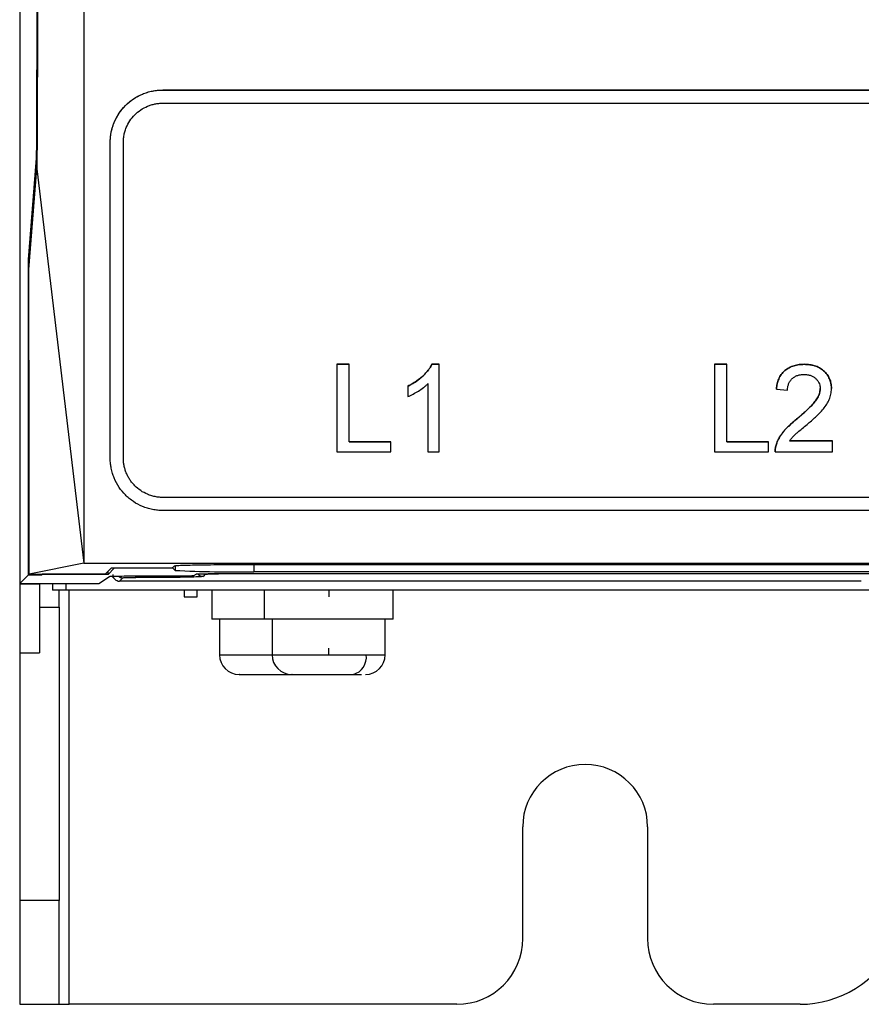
# Model space of a CAD drawing. Header units: millimetres. Extents: x -0.44 to 1.31, y -0.87 to 1.29.
# Tile 32 of 182: x 0.0718 to 0.1358, y -0.1647 to -0.0898. Entities that reach past the tile are written whole.
import ezdxf

# ---------------------------------------------------------------- set-up
doc = ezdxf.new("R2010")
doc.units = ezdxf.units.MM

msp = doc.modelspace()

# ---------------------------------------------------------------- linework, layer by layer
at = {"color": 7, "linetype": 'Continuous', "lineweight": 25}
for p, q in [((0.07177959, 0.4173313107), (0.07177959, -0.1316686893)), ((0.0717970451, 0.4158140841), (0.0717970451, -0.1326512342)), ((0.08266239, -0.0951007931), (0.34689679, -0.0951007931)), ((0.08266239, -0.0951009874), (0.08266239, -0.0951007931)), ((0.08266239, -0.0951009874), (0.34689679, -0.0951009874)), ((0.08266239, -0.0961009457), (0.34689679, -0.0961009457)), ((0.07866239, -0.0991006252), (0.07866239, -0.0991008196)), ((0.07866239, -0.1230997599), (0.07866239, -0.0991008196)), ((0.07966239, -0.1230997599), (0.07966239, -0.0991008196)), ((0.0724603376, -0.1080031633), (0.0730677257, -0.1002930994)), ((0.0724812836, -0.1087645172), (0.0730885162, -0.1010966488)), ((0.0730885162, -0.1010966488), (0.07666239, -0.1310991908)), ((0.0724603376, -0.1319879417), (0.0724603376, -0.1080031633)), ((0.0724603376, -0.1080031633), (0.0725415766, -0.1080031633)), ((0.0958996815, -0.1159727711), (0.0968402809, -0.1159727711)), ((0.0968402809, -0.1159729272), (0.0958996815, -0.1159729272)), ((0.1031305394, -0.1159727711), (0.1036810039, -0.1159727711)), ((0.1031305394, -0.1159727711), (0.1031305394, -0.1159729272)), ((0.1036810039, -0.1159729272), (0.1031305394, -0.1159729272)), ((0.1246163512, -0.1159727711), (0.1255569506, -0.1159727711)), ((0.1255569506, -0.1159729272), (0.1246163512, -0.1159729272)), ((0.1314570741, -0.1159729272), (0.1314570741, -0.1159727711)), ((0.1293193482, -0.1178540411), (0.1293193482, -0.117853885)), ((0.1293193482, -0.1178540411), (0.1301744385, -0.1179395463)), ((0.130861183, -0.120147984), (0.130861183, -0.1201478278)), ((0.0968402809, -0.1218726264), (0.1000041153, -0.1218726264)), ((0.1000041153, -0.1218727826), (0.0968402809, -0.1218727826)), ((0.1255569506, -0.1218726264), (0.1287207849, -0.1218726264)), ((0.1287207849, -0.1218727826), (0.1255569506, -0.1218727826)), ((0.1293233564, -0.1220491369), (0.1293233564, -0.1220489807)), ((0.1303320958, -0.1217871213), (0.1335948, -0.1217871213)), ((0.1335948, -0.1217872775), (0.1303320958, -0.1217872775)), ((0.0958996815, -0.1226423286), (0.1000041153, -0.1226423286)), ((0.1028259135, -0.1226423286), (0.1036810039, -0.1226423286)), ((0.1246163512, -0.1226423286), (0.1287207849, -0.1226423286)), ((0.1292338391, -0.1226423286), (0.1292338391, -0.1226421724)), ((0.1292338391, -0.1226423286), (0.1335948, -0.1226423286)), ((0.1292365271, -0.1224895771), (0.1292365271, -0.1224897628)), ((0.34689679, -0.126099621), (0.08266239, -0.126099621)), ((0.34689679, -0.1270995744), (0.08266239, -0.1270995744)), ((0.07666239, -0.1310991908), (0.0724950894, -0.1319311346)), ((0.07666239, -0.1310991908), (0.35289679, -0.1310991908)), ((0.07177959, -0.1316686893), (0.07177959, -0.1326686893)), ((0.078299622, -0.1319138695), (0.0787635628, -0.1314549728)), ((0.0789548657, -0.1314943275), (0.0784961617, -0.1319530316)), ((0.0784961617, -0.1319530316), (0.0784961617, -0.1317194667)), ((0.0787635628, -0.1314549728), (0.0833935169, -0.1314549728)), ((0.0789548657, -0.1314943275), (0.0789550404, -0.1314549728)), ((0.0834319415, -0.1314943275), (0.0789548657, -0.1314943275)), ((0.0833935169, -0.1314549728), (0.0835455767, -0.1313045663)), ((0.0834319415, -0.1314943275), (0.0834315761, -0.1314173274)), ((0.0835909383, -0.1316532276), (0.0834319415, -0.1314943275)), ((0.0895446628, -0.1312027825), (0.3400145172, -0.1312027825)), ((0.3399691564, -0.1317561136), (0.0895900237, -0.1317561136)), ((0.0717970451, -0.1326512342), (0.0724603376, -0.1319879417)), ((0.0724603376, -0.1319879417), (0.0734604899, -0.1319879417)), ((0.0724950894, -0.1319311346), (0.0734779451, -0.1319311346)), ((0.0734604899, -0.1319879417), (0.0734604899, -0.1319311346)), ((0.0734954, -0.1319530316), (0.0734604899, -0.1319879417)), ((0.0734779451, -0.1319311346), (0.0734954, -0.1319138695)), ((0.0734954, -0.1319530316), (0.0734954, -0.1319138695)), ((0.0734954, -0.1319138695), (0.078299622, -0.1319138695)), ((0.0784961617, -0.1319530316), (0.0734954, -0.1319530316)), ((0.077805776, -0.1326512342), (0.0786189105, -0.1321092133)), ((0.0787853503, -0.1320970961), (0.0790106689, -0.1323224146)), ((0.0793635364, -0.132468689), (0.0796185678, -0.1322136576)), ((0.1357798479, -0.1324686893), (0.0793638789, -0.1324686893)), ((0.0806182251, -0.132075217), (0.0830215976, -0.132075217)), ((0.0827215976, -0.1321881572), (0.0806182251, -0.1321881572)), ((0.0850209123, -0.1320412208), (0.085188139, -0.1319297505)), ((0.0858877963, -0.1319444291), (0.0857205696, -0.1321116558)), ((0.3426717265, -0.1319189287), (0.0868874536, -0.1319189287)), ((0.0871874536, -0.1318957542), (0.3423717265, -0.1318957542)), ((0.07177959, -0.1326686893), (0.07327959, -0.1326686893)), ((0.07177959, -0.1326686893), (0.07177959, -0.1379325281)), ((0.0717970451, -0.1326512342), (0.077805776, -0.1326512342)), ((0.07327959, -0.1326686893), (0.07327959, -0.1326512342)), ((0.07327959, -0.1326686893), (0.07327959, -0.1379325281)), ((0.07427959, -0.1326512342), (0.07427959, -0.1331686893)), ((0.07527959, -0.1331686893), (0.07427959, -0.1331686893)), ((0.07477959, -0.1344464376), (0.07477959, -0.1331686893)), ((0.1367369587, -0.1331686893), (0.07527959, -0.1331686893)), ((0.08427959, -0.1331686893), (0.08427959, -0.1336686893)), ((0.08527959, -0.1336686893), (0.08527959, -0.1331686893)), ((0.08637959, -0.1331686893), (0.08637959, -0.1353686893)), ((0.09037959, -0.1331686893), (0.09037959, -0.1353686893)), ((0.09527959, -0.1331686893), (0.09527959, -0.1336686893)), ((0.10017959, -0.1353686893), (0.10017959, -0.1331686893)), ((0.08427959, -0.1336686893), (0.08527959, -0.1336686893)), ((0.07327959, -0.1344464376), (0.07477959, -0.1344464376)), ((0.07477959, -0.1344464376), (0.07477959, -0.156772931)), ((0.09037959, -0.1353686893), (0.08637959, -0.1353686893)), ((0.0869710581, -0.1353686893), (0.0869710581, -0.1380686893)), ((0.10017959, -0.1353686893), (0.09037959, -0.1353686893)), ((0.0909679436, -0.1353686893), (0.0909679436, -0.1380686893)), ((0.0995679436, -0.1380686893), (0.0995679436, -0.1353686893)), ((0.0952679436, -0.1375743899), (0.0952679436, -0.1380686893)), ((0.07177959, -0.1379325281), (0.07327959, -0.1379325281)), ((0.07177959, -0.1379325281), (0.07177959, -0.156772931)), ((0.0952679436, -0.1380686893), (0.0981286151, -0.1380686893)), ((0.11002959, -0.1596686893), (0.11002959, -0.1511686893)), ((0.11952959, -0.1511686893), (0.11952959, -0.1596686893)), ((0.07477959, -0.156772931), (0.07177959, -0.156772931)), ((0.07177959, -0.156772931), (0.07177959, -0.1646686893)), ((0.07477959, -0.1646686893), (0.07477959, -0.156772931)), ((0.07177959, -0.1646686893), (0.07477959, -0.1646686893)), ((0.07477959, -0.1646686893), (0.07552959, -0.1646686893)), ((0.10502959, -0.1646686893), (0.07552959, -0.1646686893)), ((0.1311227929, -0.1646686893), (0.12452959, -0.1646686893))]:
    msp.add_line(p, q, dxfattribs=at)
at = {"color": 250, "linetype": 'Continuous', "lineweight": 25}
for p, q in [((0.0717970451, -0.1316686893), (0.07177959, -0.1316686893)), ((0.0835909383, -0.1313011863), (0.0835909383, -0.1316532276)), ((0.0895900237, -0.1312027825), (0.0895900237, -0.1317561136)), ((0.0806182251, -0.1321881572), (0.0806182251, -0.132075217)), ((0.0827215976, -0.1321881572), (0.0827215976, -0.132075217)), ((0.07527959, -0.1326512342), (0.07527959, -0.1331686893)), ((0.07552959, -0.1646686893), (0.07552959, -0.1331686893)), ((0.0869710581, -0.1380686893), (0.0909679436, -0.1380686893)), ((0.0909679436, -0.1380686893), (0.0952679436, -0.1380686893)), ((0.0981286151, -0.1380686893), (0.0995679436, -0.1380686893))]:
    msp.add_line(p, q, dxfattribs=at)
at = {"color": 7, "linetype": 'Continuous', "lineweight": 25}
for centre, radius, start, end in [((0.0881255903, -0.0421954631), 0.089572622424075, 267.0981364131, 270.9367771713), ((0.0884710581, -0.1380686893), 0.0014999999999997, 180, 270), ((0.0924679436, -0.1380686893), 0.0014999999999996, 180, 270), ((0.0968165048, -0.138277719), 0.0013286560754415, 283.6789279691, 9.0516155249), ((0.0980679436, -0.1380686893), 0.0014999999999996, 270, 0), ((0.11477959, -0.1511686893), 0.00475, 0, 180), ((0.10502959, -0.1596686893), 0.005, 270, 0), ((0.12452959, -0.1596686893), 0.005, 180, 270), ((0.1311227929, -0.1566686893), 0.008, 270, 333.488630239)]:
    msp.add_arc(centre, radius, start, end, dxfattribs=at)
at = {"color": 250, "linetype": 'Continuous', "lineweight": 25}
for centre, radius, start, end in [((0.0796189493, -0.1317134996), 0.0005001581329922, 228.7899109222, 269.9562894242), ((0.085720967, -0.1316114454), 0.0005002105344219, 218.5456984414, 269.9544756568)]:
    msp.add_arc(centre, radius, start, end, dxfattribs=at)
at = {"color": 7, "linetype": 'Continuous', "lineweight": 25}
for points, knots in [([(0.0730677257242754, -0.1002930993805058), (0.0731178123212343, -0.0871992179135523), (0.0732180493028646, -0.0609947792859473), (0.0733412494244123, -0.0213514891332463), (0.0734432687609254, 0.0185114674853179), (0.0735166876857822, 0.0538000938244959), (0.0735463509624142, 0.0758317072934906), (0.073557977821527, 0.0844672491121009)], [0, 0, 0, 0, 0.2149705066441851, 0.4302147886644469, 0.6456266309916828, 0.8610993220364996, 1, 1, 1, 1]), ([(0.076662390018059, 0.0827767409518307), (0.0766623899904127, 0.064755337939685), (0.0766623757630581, 0.0467566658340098), (0.0766623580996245, 0.019836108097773), (0.0766623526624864, 0.0108742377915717), (0.0766623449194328, -0.0070261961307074), (0.0766623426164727, -0.0159655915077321), (0.0766623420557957, -0.0338091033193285), (0.0766623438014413, -0.0427145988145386), (0.0766623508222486, -0.0604930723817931), (0.0766623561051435, -0.0693674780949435), (0.0766623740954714, -0.0959301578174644), (0.0766623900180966, -0.1135559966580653), (0.0766623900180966, -0.1310991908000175)], [0, 0, 0, 0, 0.2500000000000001, 0.2500000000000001, 0.375, 0.375, 0.5, 0.5, 0.625, 0.625, 0.75, 0.75, 1, 1, 1, 1]), ([(0.0786623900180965, -0.099100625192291), (0.0786632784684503, -0.0990353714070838), (0.0786650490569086, -0.0989053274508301), (0.078679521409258, -0.0987112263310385), (0.0787026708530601, -0.0985189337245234), (0.0787353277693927, -0.0983284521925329), (0.0787772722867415, -0.0981397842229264), (0.0788285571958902, -0.0979529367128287), (0.078889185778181, -0.0977678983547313), (0.0790280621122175, -0.0974039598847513), (0.0793013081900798, -0.0968828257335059), (0.0797972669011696, -0.0962734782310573), (0.0804036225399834, -0.0957679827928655), (0.0809852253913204, -0.0954526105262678), (0.0814822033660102, -0.0952719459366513), (0.0818680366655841, -0.0951746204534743), (0.082262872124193, -0.0951123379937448), (0.0825293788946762, -0.095104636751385), (0.0826623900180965, -0.0951007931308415)], [0, 0, 0, 0, 0.0315636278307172, 0.0629030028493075, 0.094088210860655, 0.1251903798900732, 0.1562812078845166, 0.1874324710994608, 0.218715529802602, 0.2502008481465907, 0.3752402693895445, 0.4998421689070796, 0.6242288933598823, 0.7493323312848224, 0.8116512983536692, 0.874224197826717, 0.9372264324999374, 1, 1, 1, 1]), ([(0.0786623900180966, -0.0991008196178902), (0.0786633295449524, -0.099034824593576), (0.0786651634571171, -0.0989060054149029), (0.0786794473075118, -0.0987179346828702), (0.078700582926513, -0.0985401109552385), (0.0787280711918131, -0.0983727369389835), (0.0787604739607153, -0.0982159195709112), (0.0787966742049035, -0.0980696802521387), (0.0788355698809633, -0.0979339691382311), (0.0788761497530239, -0.0978086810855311), (0.0789174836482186, -0.0976936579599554), (0.0790454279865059, -0.0973679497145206), (0.0793095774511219, -0.0968729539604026), (0.0798109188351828, -0.0962601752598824), (0.0804096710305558, -0.0957641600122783), (0.0809937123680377, -0.0954494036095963), (0.0814870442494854, -0.0952704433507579), (0.0818745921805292, -0.0951730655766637), (0.0822674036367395, -0.0951122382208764), (0.0825310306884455, -0.0951047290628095), (0.0826623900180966, -0.0951009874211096)], [0, 0, 0, 0, 0.031920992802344, 0.0623082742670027, 0.0911618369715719, 0.1184816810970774, 0.1442678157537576, 0.1685202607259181, 0.1912390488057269, 0.212424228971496, 0.2320758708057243, 0.2501940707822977, 0.3811534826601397, 0.4998182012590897, 0.6274842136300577, 0.7493159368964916, 0.8126867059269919, 0.8755722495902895, 0.9380004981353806, 1, 1, 1, 1]), ([(0.0796623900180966, -0.0991008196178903), (0.0796632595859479, -0.0990449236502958), (0.0796649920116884, -0.0989335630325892), (0.0796791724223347, -0.0987674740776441), (0.079701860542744, -0.0986031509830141), (0.0797338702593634, -0.098440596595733), (0.079774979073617, -0.0982798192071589), (0.0798252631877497, -0.0981208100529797), (0.0799333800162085, -0.0978345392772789), (0.0801415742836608, -0.0974374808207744), (0.0805135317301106, -0.0969804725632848), (0.0809683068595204, -0.0966013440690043), (0.0814044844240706, -0.096364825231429), (0.081777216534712, -0.0962293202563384), (0.0820665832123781, -0.0961563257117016), (0.0823627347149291, -0.0961096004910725), (0.0825626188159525, -0.0961038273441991), (0.0826623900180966, -0.0961009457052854)], [0, 0, 0, 0, 0.0360468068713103, 0.0718154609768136, 0.1074109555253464, 0.1429398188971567, 0.1785091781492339, 0.2142257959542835, 0.2501951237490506, 0.3752190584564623, 0.4998387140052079, 0.62422615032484, 0.7493306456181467, 0.8116360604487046, 0.8742232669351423, 0.9372191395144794, 1, 1, 1, 1]), ([(0.1012867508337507, -0.1176401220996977), (0.1013944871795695, -0.1175845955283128), (0.1016108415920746, -0.1174730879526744), (0.1020230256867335, -0.1172125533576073), (0.1024492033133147, -0.1168690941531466), (0.1027923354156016, -0.1164973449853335), (0.1030040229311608, -0.1162112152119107), (0.103086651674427, -0.1160554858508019), (0.1031305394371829, -0.1159727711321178)], [0, 0, 0, 0, 0.1429558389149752, 0.2870816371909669, 0.5759637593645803, 0.7890137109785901, 0.8879358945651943, 1, 1, 1, 1]), ([(0.1031305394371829, -0.1159729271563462), (0.1030890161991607, -0.1160513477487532), (0.1030123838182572, -0.1161960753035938), (0.1028188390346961, -0.1164647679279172), (0.1024857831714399, -0.1168354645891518), (0.1020584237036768, -0.1171880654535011), (0.1016271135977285, -0.1174646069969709), (0.1013998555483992, -0.1175819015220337), (0.1012867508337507, -0.1176402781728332)], [0, 0, 0, 0, 0.1062225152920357, 0.196036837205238, 0.3947836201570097, 0.6983658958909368, 0.8498788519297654, 1, 1, 1, 1]), ([(0.1293193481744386, -0.1178538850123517), (0.129328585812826, -0.1177797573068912), (0.1293448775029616, -0.1176490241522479), (0.1293806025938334, -0.1174546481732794), (0.1294315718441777, -0.1172734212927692), (0.1295228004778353, -0.1170264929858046), (0.1296827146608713, -0.1167367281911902), (0.1299512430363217, -0.1164434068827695), (0.1302822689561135, -0.1162160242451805), (0.1305935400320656, -0.1160918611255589), (0.1308561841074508, -0.1160276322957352), (0.131046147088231, -0.1159960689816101), (0.1312482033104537, -0.1159785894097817), (0.1313820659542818, -0.1159748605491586), (0.1314570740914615, -0.1159727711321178)], [0, 0, 0, 0, 0.0714553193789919, 0.1260200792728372, 0.1888047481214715, 0.250991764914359, 0.3769404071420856, 0.5007506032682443, 0.6234252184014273, 0.7509991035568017, 0.8113107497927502, 0.8753587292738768, 0.930158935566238, 1, 1, 1, 1]), ([(0.1314570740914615, -0.1159729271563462), (0.1313822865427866, -0.1159750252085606), (0.1312484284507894, -0.1159787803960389), (0.1310467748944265, -0.1159961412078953), (0.1308565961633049, -0.1160277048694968), (0.1305943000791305, -0.1160917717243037), (0.1302826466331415, -0.1162160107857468), (0.1299518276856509, -0.1164430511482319), (0.1296829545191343, -0.1167365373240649), (0.1295231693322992, -0.1170258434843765), (0.1294317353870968, -0.1172731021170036), (0.129380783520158, -0.1174540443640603), (0.1293448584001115, -0.1176488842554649), (0.129328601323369, -0.1177796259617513), (0.1293193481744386, -0.1178540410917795)], [0, 0, 0, 0, 0.0696378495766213, 0.1246409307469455, 0.1883082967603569, 0.2490007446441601, 0.376221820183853, 0.4992482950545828, 0.6226951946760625, 0.7490077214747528, 0.8107277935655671, 0.8739792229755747, 0.9282719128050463, 1, 1, 1, 1]), ([(0.1314570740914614, -0.1159727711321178), (0.1315154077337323, -0.1159744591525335), (0.131628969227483, -0.1159777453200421), (0.131794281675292, -0.1159921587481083), (0.1319498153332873, -0.1160135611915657), (0.1320956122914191, -0.1160425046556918), (0.1323155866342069, -0.1161015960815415), (0.1326010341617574, -0.1162213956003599), (0.1329198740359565, -0.1164498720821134), (0.1331815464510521, -0.1167358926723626), (0.1333732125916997, -0.1170616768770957), (0.1334869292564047, -0.1174273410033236), (0.1335015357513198, -0.1176797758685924), (0.1335092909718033, -0.1178138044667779)], [0, 0, 0, 0, 0.0558904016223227, 0.1088050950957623, 0.1588832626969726, 0.2062890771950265, 0.2512160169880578, 0.3773872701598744, 0.5014018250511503, 0.6275672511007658, 0.7517294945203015, 0.8681824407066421, 1, 1, 1, 1]), ([(0.1335092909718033, -0.1178139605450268), (0.1335075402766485, -0.1177615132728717), (0.1335041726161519, -0.1176606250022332), (0.1334885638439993, -0.1175156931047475), (0.1334620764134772, -0.1173695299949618), (0.1334223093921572, -0.1172227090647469), (0.1333393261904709, -0.1170042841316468), (0.13318178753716, -0.1167362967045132), (0.1329205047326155, -0.1164506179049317), (0.1326013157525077, -0.1162216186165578), (0.1322466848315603, -0.116073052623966), (0.1318595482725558, -0.1159907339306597), (0.1315973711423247, -0.1159791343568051), (0.1314570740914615, -0.1159729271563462)], [0, 0, 0, 0, 0.0516532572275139, 0.0993608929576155, 0.1433258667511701, 0.1976672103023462, 0.248585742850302, 0.372280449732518, 0.4988693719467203, 0.6225043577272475, 0.7490093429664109, 0.8656890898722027, 1, 1, 1, 1]), ([(0.1301744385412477, -0.1179395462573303), (0.130177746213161, -0.1178591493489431), (0.1301843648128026, -0.1176982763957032), (0.1302459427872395, -0.1174621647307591), (0.1303545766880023, -0.1172429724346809), (0.1305132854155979, -0.1170556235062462), (0.1307124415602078, -0.1169078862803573), (0.1309342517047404, -0.1168091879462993), (0.1311806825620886, -0.1167546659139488), (0.1313474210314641, -0.1167467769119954), (0.1314383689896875, -0.1167424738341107)], [0, 0, 0, 0, 0.1244115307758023, 0.2489455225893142, 0.3744015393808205, 0.4984550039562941, 0.6213709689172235, 0.7487890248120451, 0.8629762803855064, 1, 1, 1, 1]), ([(0.1314383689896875, -0.1167424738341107), (0.1314941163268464, -0.1167448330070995), (0.1316004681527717, -0.1167493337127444), (0.1317514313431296, -0.1167707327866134), (0.1319201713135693, -0.1168105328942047), (0.1321029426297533, -0.1168915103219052), (0.1322940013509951, -0.1170227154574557), (0.132451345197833, -0.1171888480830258), (0.1325627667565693, -0.1173697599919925), (0.1326214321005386, -0.1175352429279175), (0.132647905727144, -0.1176833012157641), (0.1326520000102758, -0.1177734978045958), (0.1326542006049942, -0.1178219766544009)], [0, 0, 0, 0, 0.0909069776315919, 0.1734275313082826, 0.2482683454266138, 0.3732973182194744, 0.4980955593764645, 0.6272370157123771, 0.7488909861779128, 0.848829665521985, 0.9187489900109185, 0.9999999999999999, 0.9999999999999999, 0.9999999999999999, 0.9999999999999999]), ([(0.1012867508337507, -0.1184285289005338), (0.1013578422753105, -0.1183991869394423), (0.1015000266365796, -0.1183405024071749), (0.1017736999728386, -0.118200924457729), (0.1021052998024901, -0.1180084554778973), (0.1024221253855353, -0.1177936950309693), (0.1026611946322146, -0.1176034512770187), (0.1027709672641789, -0.1174980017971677), (0.1028259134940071, -0.1174452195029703)], [0, 0, 0, 0, 0.1250547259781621, 0.2501120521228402, 0.5002040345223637, 0.7502064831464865, 0.8749669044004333, 1, 1, 1, 1]), ([(0.1308611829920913, -0.1201478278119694), (0.1309747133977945, -0.1200513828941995), (0.131190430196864, -0.1198681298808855), (0.1314903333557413, -0.1196003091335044), (0.1317510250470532, -0.1193557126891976), (0.1320071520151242, -0.1190993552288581), (0.1322441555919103, -0.1188337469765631), (0.132426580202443, -0.1185751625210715), (0.1325341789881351, -0.1183633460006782), (0.1326006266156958, -0.1181899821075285), (0.1326433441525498, -0.1180094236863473), (0.1326505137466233, -0.1178855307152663), (0.1326542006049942, -0.1178218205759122)], [0, 0, 0, 0, 0.1472541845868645, 0.2797946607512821, 0.3976935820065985, 0.5010537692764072, 0.6387537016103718, 0.7505196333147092, 0.8148180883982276, 0.8755727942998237, 0.9360151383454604, 1, 1, 1, 1]), ([(0.1326542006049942, -0.1178219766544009), (0.1326521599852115, -0.1178647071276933), (0.1326481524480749, -0.1179486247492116), (0.1326286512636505, -0.1180713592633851), (0.1325937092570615, -0.118208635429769), (0.1325343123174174, -0.118363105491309), (0.1324270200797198, -0.118574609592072), (0.1322444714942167, -0.1188337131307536), (0.1319281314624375, -0.1191874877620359), (0.1314613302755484, -0.1196341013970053), (0.1310763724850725, -0.1199637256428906), (0.1308611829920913, -0.12014798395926)], [0, 0, 0, 0, 0.0429316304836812, 0.0843126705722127, 0.1244745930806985, 0.1847737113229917, 0.2495276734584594, 0.360932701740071, 0.4989939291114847, 0.7199400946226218, 1, 1, 1, 1]), ([(0.1316588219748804, -0.1205501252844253), (0.1318757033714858, -0.1203634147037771), (0.1323095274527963, -0.1199899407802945), (0.1328230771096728, -0.1194762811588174), (0.1331562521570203, -0.1190129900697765), (0.133323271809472, -0.1186996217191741), (0.1334157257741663, -0.1184419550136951), (0.1334683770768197, -0.1182437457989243), (0.1335000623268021, -0.1180329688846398), (0.133506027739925, -0.1178914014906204), (0.1335092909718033, -0.1178139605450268)], [0, 0, 0, 0, 0.2499242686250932, 0.4999191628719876, 0.6327623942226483, 0.7500666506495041, 0.8115051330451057, 0.8744421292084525, 0.9313166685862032, 1, 1, 1, 1]), ([(0.129323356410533, -0.1220489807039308), (0.1293450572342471, -0.1219914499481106), (0.1293877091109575, -0.121878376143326), (0.129461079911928, -0.1217156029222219), (0.1295399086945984, -0.1215618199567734), (0.1296420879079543, -0.1213887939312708), (0.1297750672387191, -0.1211964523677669), (0.1300043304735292, -0.1209133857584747), (0.1303625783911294, -0.1205556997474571), (0.1306842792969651, -0.1202925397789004), (0.1308611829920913, -0.1201478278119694)], [0, 0, 0, 0, 0.0749367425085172, 0.1472843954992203, 0.2172321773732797, 0.2849894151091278, 0.3911605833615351, 0.5003328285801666, 0.7252324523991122, 1, 1, 1, 1]), ([(0.1308611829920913, -0.12014798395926), (0.130768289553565, -0.120222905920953), (0.1305905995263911, -0.1203662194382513), (0.1303455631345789, -0.1205822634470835), (0.1301321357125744, -0.1207869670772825), (0.1298904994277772, -0.1210449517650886), (0.1296407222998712, -0.1213758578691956), (0.1294378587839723, -0.1217367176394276), (0.1293533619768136, -0.1219672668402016), (0.129323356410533, -0.1220491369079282)], [0, 0, 0, 0, 0.143478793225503, 0.2744515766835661, 0.3931324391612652, 0.4998095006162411, 0.7008509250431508, 0.8937695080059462, 1, 1, 1, 1]), ([(0.1303320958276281, -0.1217872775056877), (0.1303826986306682, -0.1217205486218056), (0.130473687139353, -0.1216005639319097), (0.1306162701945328, -0.1214399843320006), (0.1307769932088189, -0.1212912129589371), (0.130998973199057, -0.1210974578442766), (0.131298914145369, -0.1208448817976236), (0.1315341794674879, -0.1206522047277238), (0.1316588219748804, -0.1205501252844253)], [0, 0, 0, 0, 0.1387280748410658, 0.2494458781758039, 0.3544647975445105, 0.4995302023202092, 0.7348533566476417, 1, 1, 1, 1]), ([(0.1292338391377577, -0.122642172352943), (0.1292337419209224, -0.1225918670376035), (0.1292335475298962, -0.1224912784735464), (0.1292505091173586, -0.122341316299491), (0.129277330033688, -0.1221927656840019), (0.1293080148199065, -0.1220969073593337), (0.129323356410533, -0.1220489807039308)], [0, 0, 0, 0, 0.2503423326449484, 0.5005748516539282, 0.7503004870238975, 1, 1, 1, 1]), ([(0.129323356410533, -0.1220491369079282), (0.1293080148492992, -0.1220970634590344), (0.1292773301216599, -0.1221929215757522), (0.1292505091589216, -0.1223414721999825), (0.1292335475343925, -0.1224914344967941), (0.1292337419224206, -0.1225920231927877), (0.1292338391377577, -0.1226423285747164)], [0, 0, 0, 0, 0.2496994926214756, 0.4994251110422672, 0.7496576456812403, 1, 1, 1, 1]), ([(0.0826623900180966, -0.1270995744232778), (0.0825968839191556, -0.1270986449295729), (0.0824656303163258, -0.1270967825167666), (0.0822688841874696, -0.1270816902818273), (0.0820724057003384, -0.1270575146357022), (0.0818766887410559, -0.1270233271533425), (0.0816822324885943, -0.1269793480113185), (0.0814895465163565, -0.1269255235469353), (0.0812991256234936, -0.126861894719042), (0.0809348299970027, -0.1267194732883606), (0.0804088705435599, -0.1264359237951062), (0.0798109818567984, -0.1259403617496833), (0.0793096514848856, -0.1253276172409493), (0.0790057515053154, -0.1247583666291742), (0.0788269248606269, -0.1242575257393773), (0.0787390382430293, -0.1239044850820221), (0.078675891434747, -0.1235132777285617), (0.0786674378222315, -0.1232543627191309), (0.0786623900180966, -0.1230997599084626)], [0, 0, 0, 0, 0.0308484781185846, 0.0618106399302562, 0.0928910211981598, 0.124094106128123, 0.1554243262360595, 0.1868860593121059, 0.2184836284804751, 0.2502213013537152, 0.3717983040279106, 0.4998089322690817, 0.6178732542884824, 0.7493302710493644, 0.8083385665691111, 0.8746002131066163, 0.9251215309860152, 1, 1, 1, 1]), ([(0.0826623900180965, -0.126099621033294), (0.0826051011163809, -0.1260987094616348), (0.0824909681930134, -0.1260968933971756), (0.0823208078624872, -0.126082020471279), (0.0821525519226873, -0.1260582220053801), (0.0819862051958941, -0.1260246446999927), (0.0818217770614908, -0.125981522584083), (0.0816592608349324, -0.1259287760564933), (0.0813688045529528, -0.1258161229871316), (0.0809678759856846, -0.1256002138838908), (0.0805891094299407, -0.125283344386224), (0.08032757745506, -0.1249909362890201), (0.0801546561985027, -0.1247540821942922), (0.0800051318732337, -0.1245021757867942), (0.0798814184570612, -0.1242372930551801), (0.0797837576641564, -0.1239625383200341), (0.0797138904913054, -0.1236799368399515), (0.0796703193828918, -0.1233916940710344), (0.0796650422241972, -0.1231974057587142), (0.0796623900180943, -0.1230997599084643)], [0, 0, 0, 0, 0.0359591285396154, 0.0716390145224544, 0.1071616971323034, 0.1426508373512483, 0.178230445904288, 0.2140235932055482, 0.2501511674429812, 0.3745169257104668, 0.4996756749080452, 0.5617632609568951, 0.6245331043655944, 0.6870186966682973, 0.7493885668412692, 0.8122069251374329, 0.8745352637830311, 0.9369436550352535, 1, 1, 1, 1]), ([(0.0835455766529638, -0.1313045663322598), (0.083551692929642, -0.131298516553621), (0.0835889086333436, -0.1312922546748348), (0.0837365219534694, -0.1312795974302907), (0.0838470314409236, -0.1312732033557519), (0.0841460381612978, -0.1312606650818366), (0.0843345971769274, -0.1312545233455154), (0.0847852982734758, -0.1312429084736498), (0.0850474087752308, -0.1312374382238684), (0.0856310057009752, -0.1312275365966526), (0.0859523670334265, -0.1312231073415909), (0.0866328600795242, -0.1312155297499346), (0.0869918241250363, -0.1312123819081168), (0.0877231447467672, -0.1312074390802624), (0.0880953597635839, -0.1312056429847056), (0.0888309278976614, -0.1312033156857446), (0.0891942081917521, -0.1312027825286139), (0.089544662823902, -0.1312027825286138)], [0, 0, 0, 0, 0.125, 0.125, 0.25, 0.25, 0.375, 0.375, 0.5, 0.5, 0.625, 0.625, 0.75, 0.75, 0.875, 0.875, 1, 1, 1, 1]), ([(0.0786189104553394, -0.1321092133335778), (0.0786249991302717, -0.1321051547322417), (0.0786733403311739, -0.1321008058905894), (0.0788748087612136, -0.132092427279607), (0.079028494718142, -0.1320884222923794), (0.0794167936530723, -0.1320818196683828), (0.0796501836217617, -0.132079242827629), (0.0801353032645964, -0.1320759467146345), (0.0803856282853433, -0.1320752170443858), (0.0806182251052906, -0.1320752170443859)], [0, 0, 0, 0, 0.25, 0.25, 0.5, 0.5, 0.75, 0.75, 1, 1, 1, 1]), ([(0.0788640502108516, -0.1319685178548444), (0.0788640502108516, -0.1320274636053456), (0.0788747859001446, -0.1320910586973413), (0.0789235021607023, -0.1322141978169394), (0.0789616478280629, -0.1322733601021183), (0.079059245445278, -0.132371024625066), (0.0791183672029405, -0.1324091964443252), (0.0792414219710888, -0.1324579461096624), (0.079304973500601, -0.1324686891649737), (0.0793638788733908, -0.1324686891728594)], [0, 0, 0, 0, 0.25, 0.25, 0.5, 0.5, 0.75, 0.75, 1, 1, 1, 1]), ([(0.079618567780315, -0.1322136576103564), (0.0796253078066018, -0.1322069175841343), (0.0797360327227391, -0.1322002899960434), (0.0801048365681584, -0.1321908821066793), (0.0803607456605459, -0.1321881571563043), (0.0806182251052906, -0.1321881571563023)], [0, 0, 0, 0, 0.5, 0.5, 1, 1, 1, 1]), ([(0.0857205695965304, -0.1321116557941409), (0.0857156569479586, -0.1321165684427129), (0.0856828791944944, -0.1321237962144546), (0.0856001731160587, -0.132131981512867), (0.0855477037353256, -0.1321360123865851), (0.0855228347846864, -0.1321377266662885), (0.0855057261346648, -0.1321388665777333), (0.0854976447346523, -0.1321393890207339), (0.0853306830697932, -0.1321498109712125), (0.0851058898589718, -0.1321584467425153), (0.0846695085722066, -0.1321695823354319), (0.0844347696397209, -0.1321744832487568), (0.0841319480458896, -0.1321790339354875), (0.0839732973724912, -0.1321810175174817), (0.0839037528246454, -0.1321818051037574), (0.0838570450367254, -0.1321823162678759), (0.0838316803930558, -0.1321825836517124), (0.0834600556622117, -0.1321863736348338), (0.083097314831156, -0.1321881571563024), (0.0827215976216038, -0.1321881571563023)], [0, 0, 0, 0, 0.1249999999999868, 0.1874999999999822, 0.2187499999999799, 0.2343749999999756, 0.2343749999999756, 0.2499999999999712, 0.2499999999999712, 0.5000000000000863, 0.5000000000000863, 0.6250000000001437, 0.6875000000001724, 0.7187500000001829, 0.7343750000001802, 0.7343750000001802, 0.7500000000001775, 0.7500000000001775, 1, 1, 1, 1]), ([(0.0830215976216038, -0.1320752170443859), (0.083254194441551, -0.1320752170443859), (0.0835045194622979, -0.1320744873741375), (0.0839896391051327, -0.1320711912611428), (0.0842230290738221, -0.1320686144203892), (0.0846113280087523, -0.1320620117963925), (0.0847650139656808, -0.132058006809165), (0.0849664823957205, -0.1320496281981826), (0.0850148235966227, -0.1320452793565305), (0.085020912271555, -0.1320412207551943)], [0, 0, 0, 0, 0.25, 0.25, 0.5, 0.5, 0.75, 0.75, 1, 1, 1, 1]), ([(0.0851881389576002, -0.1319297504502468), (0.0851942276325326, -0.1319256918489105), (0.0852425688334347, -0.1319213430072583), (0.0854440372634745, -0.131912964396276), (0.0855977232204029, -0.1319089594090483), (0.085986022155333, -0.1319023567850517), (0.0862194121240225, -0.131899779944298), (0.0867045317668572, -0.1318964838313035), (0.0869548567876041, -0.131895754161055), (0.0871874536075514, -0.1318957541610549)], [0, 0, 0, 0, 0.25, 0.25, 0.5, 0.5, 0.75, 0.75, 1, 1, 1, 1]), ([(0.0858877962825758, -0.1319444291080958), (0.0858945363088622, -0.1319376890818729), (0.0860052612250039, -0.1319310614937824), (0.0863740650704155, -0.1319216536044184), (0.0866299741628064, -0.1319189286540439), (0.0868874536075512, -0.1319189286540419)], [0, 0, 0, 0, 0.5, 0.5, 1, 1, 1, 1]), ([(0.088497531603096, -0.1395686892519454), (0.0884890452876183, -0.1395686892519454), (0.0884430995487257, -0.1395686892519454), (0.0886264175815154, -0.1395686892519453), (0.0890285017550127, -0.1395686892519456), (0.0897123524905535, -0.1395686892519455), (0.0905569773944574, -0.1395686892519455), (0.0914215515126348, -0.1395686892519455), (0.0920865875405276, -0.1395686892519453), (0.0923892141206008, -0.1395686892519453), (0.0924679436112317, -0.1395686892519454)], [0, 0, 0, 0, 0.0318686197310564, 0.1725398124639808, 0.3276750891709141, 0.4912020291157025, 0.6547289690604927, 0.809864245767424, 0.9505354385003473, 1, 1, 1, 1]), ([(0.0924914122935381, -0.1395686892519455), (0.0924847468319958, -0.1395686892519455), (0.0924533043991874, -0.1395686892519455), (0.0926598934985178, -0.1395686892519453), (0.0931357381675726, -0.1395686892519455), (0.0938576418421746, -0.1395686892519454), (0.0946788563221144, -0.1395686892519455), (0.0955753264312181, -0.1395686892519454), (0.0964374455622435, -0.1395686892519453), (0.0969183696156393, -0.1395686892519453), (0.097130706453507, -0.1395686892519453)], [0, 0, 0, 0, 0.036662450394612, 0.172944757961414, 0.3165989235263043, 0.4602530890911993, 0.5965353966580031, 0.7201113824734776, 0.8764240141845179, 0.9999999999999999, 0.9999999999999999, 0.9999999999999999, 0.9999999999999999]), ([(0.097130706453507, -0.1395686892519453), (0.0973260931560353, -0.1395686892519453), (0.0976082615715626, -0.1395686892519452), (0.0977333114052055, -0.1395686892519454), (0.0977717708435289, -0.1395686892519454)], [0, 0, 0, 0, 0.6924471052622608, 1, 1, 1, 1])]:
    msp.add_open_spline(points, degree=3, knots=knots, dxfattribs=at)
for points in [[(0.0735952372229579, 0.0790950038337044), (0.0735012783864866, 0.0184349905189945), (0.0733320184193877, -0.0417577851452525), (0.0730885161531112, -0.101096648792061)], [(0.072495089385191, -0.1319311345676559), (0.072491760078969, -0.1242089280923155), (0.0724876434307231, -0.1164867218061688), (0.0724812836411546, -0.1087645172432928)], [(0.0958996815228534, -0.1159729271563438), (0.0958996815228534, -0.1181974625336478), (0.0958996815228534, -0.1204206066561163), (0.0958996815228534, -0.1226423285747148)], [(0.0968402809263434, -0.1218727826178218), (0.0968402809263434, -0.1199072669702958), (0.0968402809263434, -0.1179406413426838), (0.0968402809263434, -0.1159729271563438)], [(0.1036810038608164, -0.1226423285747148), (0.1036810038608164, -0.1204206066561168), (0.1036810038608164, -0.1181974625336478), (0.1036810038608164, -0.1159729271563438)], [(0.1246163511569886, -0.1159729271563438), (0.1246163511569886, -0.1181974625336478), (0.1246163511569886, -0.1204206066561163), (0.1246163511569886, -0.1226423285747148)], [(0.1255569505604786, -0.1218727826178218), (0.1255569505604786, -0.1199072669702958), (0.1255569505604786, -0.1179406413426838), (0.1255569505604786, -0.1159729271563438)], [(0.1028259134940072, -0.1174452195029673), (0.1028259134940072, -0.1191784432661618), (0.1028259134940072, -0.1209108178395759), (0.1028259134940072, -0.1226423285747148)], [(0.1012867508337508, -0.1176402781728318), (0.1012867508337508, -0.1179030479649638), (0.1012867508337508, -0.1181657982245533), (0.1012867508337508, -0.1184285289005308)], [(0.100004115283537, -0.1226423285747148), (0.1000041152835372, -0.1223858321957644), (0.1000041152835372, -0.1221293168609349), (0.100004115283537, -0.1218727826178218)], [(0.1287207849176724, -0.1226423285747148), (0.1287207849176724, -0.1223858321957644), (0.1287207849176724, -0.1221293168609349), (0.1287207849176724, -0.1218727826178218)], [(0.1335948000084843, -0.1226423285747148), (0.1335948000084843, -0.1223573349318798), (0.1335948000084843, -0.1220723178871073), (0.1335948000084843, -0.1217872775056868)]]:
    msp.add_open_spline(points, degree=3, dxfattribs=at)

doc.saveas('drawing.dxf')
